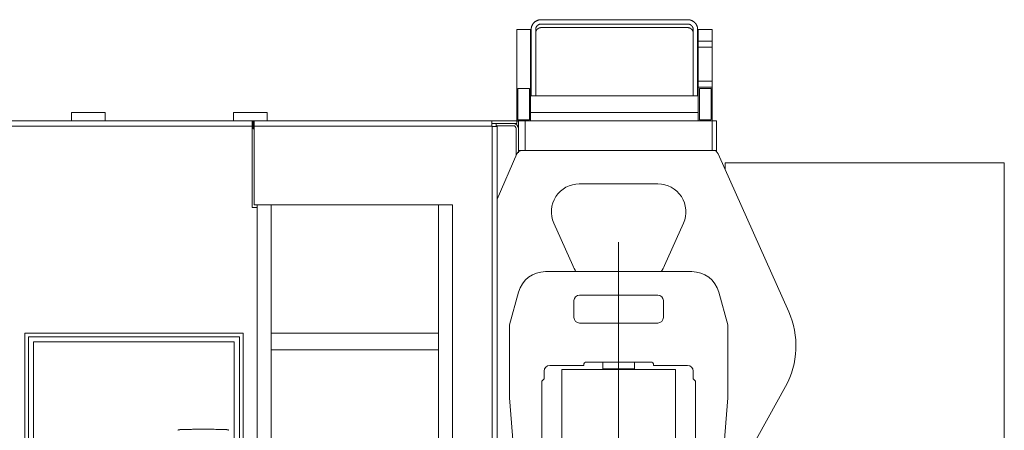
# Model space of a CAD drawing. Extents: x 0 to 59450, y 0 to 42050.
# Tile 181 of 256: x 37249 to 39011, y 21093 to 21828. Entities that reach past the tile are written whole.
import ezdxf

# ---------------------------------------------------------------- set-up
doc = ezdxf.new("R2010")
doc.units = 0
doc.header["$LTSCALE"] = 20
doc.header["$MEASUREMENT"] = 0
doc.layers.get('0').update_dxf_attribs({"linetype": 'CONTINUOUS'})

msp = doc.modelspace()

# ---------------------------------------------------------------- linework, layer by layer
at = {"color": 3, "linetype": 'Continuous', "lineweight": 13}
for p, q in [((38182.386, 21827.824), (38444.386, 21827.824)), ((38444.385, 21827.823), (38445.243, 21827.804)), ((38138.386, 21810.065), (38138.386, 21789.442)), ((38138.386, 21810.064), (38163.387, 21810.064)), ((38163.386, 21789.442), (38163.386, 21810.065)), ((38164.386, 21810.437), (38164.386, 21691.7)), ((38164.387, 21810.439), (38164.407, 21811.267)), ((38172.386, 21691.7), (38172.386, 21810.437)), ((38182.387, 21820.098), (38181.91, 21820.087)), ((38444.386, 21820.097), (38182.386, 21820.097)), ((38182.386, 21813.626), (38444.386, 21813.626)), ((38444.385, 21813.625), (38444.862, 21813.615)), ((38454.386, 21810.439), (38454.375, 21810.899)), ((38454.386, 21691.7), (38454.386, 21810.437)), ((38462.386, 21810.437), (38462.386, 21691.7)), ((38488.386, 21810.064), (38463.384, 21810.064)), ((38463.386, 21810.065), (38463.386, 21789.442)), ((38488.386, 21789.442), (38488.386, 21810.065)), ((38138.386, 21789.442), (38138.386, 21778.727)), ((38163.386, 21778.727), (38163.386, 21789.442)), ((38172.386, 21803.966), (38172.397, 21804.427)), ((38488.386, 21789.443), (38463.384, 21789.443)), ((38463.386, 21789.442), (38463.386, 21778.727)), ((38488.386, 21778.727), (38488.386, 21789.442)), ((38138.386, 21778.727), (38138.386, 21717.7)), ((38163.386, 21717.7), (38163.386, 21778.727)), ((38488.386, 21778.728), (38463.384, 21778.728)), ((38463.386, 21778.727), (38463.386, 21717.7)), ((38488.386, 21717.7), (38488.386, 21778.727)), ((38138.386, 21717.7), (38138.386, 21706.7)), ((38163.386, 21706.7), (38163.386, 21717.7)), ((38463.384, 21717.701), (38488.386, 21717.701)), ((38463.386, 21717.7), (38463.386, 21706.7)), ((38488.386, 21717.7), (38488.386, 21706.7)), ((38138.386, 21706.7), (38138.386, 21646.7)), ((38140.386, 21703.7), (38140.386, 21649.7)), ((38160.386, 21704.7), (38141.386, 21704.7)), ((38161.386, 21649.7), (38161.386, 21703.7)), ((38163.386, 21646.715), (38163.386, 21706.7)), ((38488.386, 21706.7), (38463.386, 21706.7)), ((38463.386, 21706.7), (38463.386, 21646.715)), ((38465.386, 21703.7), (38465.386, 21649.7)), ((38485.386, 21704.7), (38466.386, 21704.7)), ((38486.386, 21649.7), (38486.386, 21703.7)), ((38488.386, 21706.7), (38488.386, 21646.716)), ((38463.386, 21691.7), (38163.386, 21691.7)), ((37356.461, 21661.427), (37341.461, 21661.427)), ((37341.461, 21657.223), (37341.461, 21661.427)), ((37341.461, 21654.427), (37341.461, 21657.223)), ((37341.461, 21650.427), (37341.461, 21654.427)), ((37341.461, 21646.624), (37341.461, 21650.427)), ((37356.461, 21661.427), (37371.461, 21661.427)), ((37386.461, 21661.427), (37371.461, 21661.427)), ((37386.461, 21661.427), (37401.461, 21661.427)), ((37401.461, 21661.427), (37401.461, 21657.223)), ((37401.461, 21657.223), (37401.461, 21654.427)), ((37401.461, 21654.427), (37401.461, 21650.427)), ((37401.461, 21650.427), (37401.461, 21646.624)), ((37646.461, 21661.427), (37631.461, 21661.427)), ((37631.461, 21657.223), (37631.461, 21661.427)), ((37631.461, 21654.427), (37631.461, 21657.223)), ((37631.461, 21650.427), (37631.461, 21654.427)), ((37631.461, 21646.624), (37631.461, 21650.427)), ((37646.461, 21661.427), (37661.461, 21661.427)), ((37676.461, 21661.427), (37661.461, 21661.427)), ((37676.461, 21661.427), (37691.461, 21661.427)), ((37691.461, 21661.427), (37691.461, 21657.223)), ((37691.461, 21657.223), (37691.461, 21654.427)), ((37691.461, 21654.427), (37691.461, 21650.427)), ((37691.461, 21650.427), (37691.461, 21646.624)), ((38141.386, 21648.7), (38160.386, 21648.7)), ((38463.386, 21661.7), (38163.386, 21661.7)), ((38466.386, 21648.7), (38485.386, 21648.7)), ((36635.591, 21646.625), (37664.591, 21646.625)), ((36635.591, 21637.225), (37664.591, 21637.225)), ((37664.59, 21642.125), (37666.591, 21642.125)), ((37664.59, 21637.725), (37666.591, 21637.725)), ((37666.591, 21632.725), (37664.59, 21632.725)), ((37664.591, 21646.625), (37666.591, 21646.625)), ((37664.591, 21637.225), (37664.591, 21646.625)), ((37664.591, 21491.625), (37664.591, 21637.225)), ((37666.591, 21642.125), (37666.591, 21646.625)), ((37666.591, 21637.725), (37666.591, 21642.125)), ((37666.591, 21637.725), (37666.591, 21632.725)), ((37666.591, 21632.725), (37666.591, 21632.125)), ((37668.625, 21632.625), (37666.591, 21632.625)), ((37666.591, 21632.125), (37668.625, 21632.125)), ((37666.592, 21646.625), (37798.386, 21646.625)), ((37668.626, 21646.427), (38093.626, 21646.427)), ((37668.626, 21637.027), (37668.626, 21646.427)), ((37668.626, 21496.427), (37668.626, 21637.027)), ((37668.626, 21637.027), (38093.626, 21637.027)), ((37798.386, 21646.7), (38141.386, 21646.7)), ((37798.386, 21646.7), (37798.386, 21646.427)), ((37806.386, 21646.715), (38138.386, 21646.715)), ((37806.386, 21646.7), (37806.386, 21646.715)), ((38138.626, 21646.427), (38093.626, 21646.427)), ((38093.626, 21646.427), (38093.626, 21637.027)), ((38138.626, 21642.027), (38093.626, 21642.027)), ((38093.626, 21637.027), (38093.626, 21636.427)), ((38093.626, 21636.427), (38094.226, 21636.427)), ((38103.626, 21636.427), (38094.226, 21636.427)), ((38094.226, 21636.427), (38094.226, 20516.427)), ((38101.386, 21638.027), (38101.386, 21642.027)), ((38101.386, 21638.027), (38132.386, 21638.027)), ((38103.626, 20516.427), (38103.626, 21636.427)), ((38137.386, 21633.027), (38137.386, 21584.457)), ((38138.626, 21642.027), (38138.626, 21646.427)), ((38141.386, 21645.999), (38138.626, 21645.999)), ((38141.386, 21645.999), (38141.386, 21646.7)), ((38141.386, 21646.7), (38153.386, 21646.7)), ((38141.386, 21633.028), (38141.386, 21645.999)), ((38141.386, 21633.027), (38141.386, 21593.701)), ((38488.386, 21646.715), (38153.386, 21646.715)), ((38153.386, 21646.715), (38153.386, 21646.7)), ((38153.386, 21646.7), (38153.386, 21593.7)), ((38488.386, 21593.7), (38488.386, 21646.715)), ((38496.386, 21646.7), (38488.386, 21646.7)), ((38496.386, 21646.7), (38496.386, 21593.7)), ((38138.777, 21587.671), (38103.626, 21506.43)), ((38141.386, 21589.385), (38141.386, 21593.7)), ((38147.955, 21593.7), (38141.386, 21593.7)), ((38489.899, 21593.7), (38147.955, 21593.7)), ((38496.386, 21593.7), (38489.899, 21593.7)), ((38496.386, 21593.7), (38496.386, 21591.311)), ((38625.353, 21304.855), (38499.03, 21587.777)), ((38511.386, 21571.7), (39011.386, 21571.7)), ((38511.386, 21560.105), (38511.386, 21571.7)), ((39011.386, 21571.7), (39011.386, 20736.7)), ((38250.502, 21533.7), (38391.27, 21533.7)), ((37673.591, 21491.625), (37664.591, 21491.625)), ((38023.626, 21496.427), (37668.626, 21496.427)), ((37673.591, 20231.625), (37673.591, 21491.625)), ((37673.626, 20096.625), (37673.626, 21496.427)), ((37698.626, 20096.625), (37698.626, 21496.427)), ((37998.626, 20347.138), (37998.626, 21496.427)), ((38023.626, 20516.427), (38023.626, 21496.427)), ((38238.72, 21387.529), (38204.854, 21463.297)), ((38436.918, 21463.297), (38403.052, 21387.529)), ((38320.952, 21429.502), (38320.952, 20032.826)), ((38451.991, 21376.664), (38189.914, 21376.664)), ((38125.452, 21281.664), (38141.752, 21340.098)), ((38250.952, 21334.664), (38390.952, 21334.664)), ((38516.452, 21281.664), (38500.152, 21340.098)), ((38240.952, 21294.664), (38240.952, 21324.664)), ((38400.952, 21324.664), (38400.952, 21294.664)), ((38125.452, 21281.664), (38125.452, 21150.664)), ((38390.952, 21284.664), (38250.952, 21284.664)), ((38516.452, 21150.664), (38516.452, 21281.664)), ((37257.991, 21266.625), (37648.591, 21266.625)), ((37257.991, 20288.625), (37257.991, 21266.625)), ((37264.091, 21260.125), (37642.091, 21260.125)), ((37264.091, 20295.125), (37264.091, 21260.125)), ((37642.091, 21260.125), (37642.091, 20295.125)), ((37648.591, 21266.625), (37648.591, 20288.625)), ((37998.626, 21266.625), (37698.626, 21266.625)), ((37273.491, 21250.725), (37273.491, 20304.525)), ((37632.691, 21250.725), (37273.491, 21250.725)), ((37632.691, 20304.525), (37632.691, 21250.725)), ((37673.626, 21224.625), (37673.591, 21224.625)), ((37698.626, 21236.625), (37998.626, 21236.625)), ((38197.452, 21208.664), (38258.452, 21208.664)), ((38258.452, 21208.664), (38258.452, 21209.664)), ((38263.452, 21214.664), (38378.452, 21214.664)), ((38292.452, 21214.655), (38292.452, 21202.655)), ((38349.452, 21202.655), (38349.452, 21214.655)), ((38383.452, 21209.664), (38383.452, 21208.664)), ((38383.452, 21208.664), (38444.452, 21208.664)), ((38187.452, 21184.664), (38187.452, 21198.664)), ((38422.452, 21201.664), (38219.452, 21201.664)), ((38219.452, 21201.664), (38219.452, 20260.664)), ((38292.452, 21202.655), (38349.452, 21202.655)), ((38305.952, 21202.655), (38305.952, 21201.664)), ((38335.932, 21202.615), (38335.932, 21202.655)), ((38335.932, 21201.664), (38335.932, 21202.655)), ((38335.952, 21202.615), (38335.952, 21202.655)), ((38335.952, 21202.655), (38335.952, 21201.664)), ((38422.452, 20260.664), (38422.452, 21201.664)), ((38454.452, 21198.664), (38454.452, 21184.664)), ((37673.591, 21184.625), (37673.626, 21184.625)), ((38183.452, 21180.664), (38187.452, 21184.664)), ((38183.452, 20663.664), (38183.452, 21180.664)), ((38454.452, 21184.664), (38458.452, 21180.664)), ((38458.452, 21180.664), (38458.452, 20663.664)), ((38502.653, 20960.008), (38619.583, 21170.987)), ((38125.452, 21150.664), (38163.452, 20663.664)), ((38478.452, 20663.664), (38516.452, 21150.664)), ((37533.259, 21093.355), (37533.178, 21093.337)), ((37533.258, 21093.354), (37533.363, 21093.374)), ((37537.501, 21093.863), (37538.04, 21093.911)), ((37537.501, 21093.864), (37538.069, 21093.877)), ((37617.18, 21093.863), (37616.642, 21093.911)), ((37617.182, 21093.864), (37617.288, 21093.859)), ((37621.423, 21093.355), (37621.504, 21093.337))]:
    msp.add_line(p, q, dxfattribs=at)
for centre, radius, start, end in [((38182.109, 21809.814), 17.942, 127.698676, 130.821594), ((38182.096, 21809.846), 17.908, 124.601486, 127.729083), ((38181.979, 21809.982), 17.731, 121.385296, 124.538866), ((38182.236, 21809.674), 18.127, 118.509564, 121.57156), ((38182.715, 21808.779), 19.142, 115.623162, 118.491178), ((38182.119, 21809.803), 17.961, 112.248259, 115.322994), ((38181.3, 21811.743), 15.856, 108.641725, 112.16343), ((38182.658, 21808.964), 18.927, 107.082978, 109.846468), ((38188.739, 21789.597), 39.226, 106.061457, 107.263686), ((38181.563, 21811.47), 16.244, 99.477227, 103.08104), ((38181.339, 21813.093), 14.606, 93.652081, 99.659124), ((38184.267, 21790.867), 37.004, 92.912223, 95.98485), ((38444.446, 21810.204), 17.618, 84.575186, 87.409121), ((38444.339, 21808.93), 18.896, 81.925504, 84.617112), ((38444.26, 21808.346), 19.486, 79.283198, 81.936237), ((38444.303, 21808.878), 18.955, 76.345169, 79.113054), ((38444.335, 21809.014), 18.816, 73.514588, 76.339259), ((38444.312, 21809.053), 18.785, 70.549973, 73.413844), ((38444.308, 21809.045), 18.794, 67.654235, 70.54654), ((38444.336, 21809.212), 18.628, 64.594111, 67.539243), ((38444.368, 21809.274), 18.558, 61.624636, 64.602242), ((38444.404, 21809.416), 18.416, 58.49531, 61.513866), ((38444.45, 21809.481), 18.337, 55.46616, 58.510759), ((38444.503, 21809.617), 18.195, 52.283726, 55.360566), ((38444.578, 21809.705), 18.079, 49.199985, 52.300329), ((38180.268, 21810.499), 15.88, 174.189356, 177.227247), ((38181.438, 21810.393), 17.054, 171.348796, 174.232238), ((38182.002, 21810.312), 17.624, 168.527206, 171.365589), ((38181.578, 21810.344), 17.203, 165.395953, 168.351514), ((38181.529, 21810.361), 17.151, 162.400286, 165.408203), ((38181.582, 21810.309), 17.217, 159.24969, 162.28924), ((38181.695, 21810.273), 17.335, 156.213342, 159.270366), ((38181.659, 21810.254), 17.31, 153.008196, 156.106697), ((38181.733, 21810.224), 17.389, 149.917346, 153.032945), ((38181.738, 21810.186), 17.413, 146.675287, 149.815477), ((38181.828, 21810.141), 17.513, 143.56991, 146.716464), ((38181.85, 21810.094), 17.559, 140.327652, 143.486239), ((38181.92, 21810.052), 17.639, 137.210005, 140.369371), ((38181.933, 21810.006), 17.68, 133.965958, 137.129785), ((38182.024, 21809.944), 17.788, 130.888296, 134.037552), ((38190.924, 21809.426), 18.566, 173.584632, 176.872002), ((38179.818, 21810.995), 7.361, 169.664452, 176.066497), ((38182.176, 21803.895), 9.795, 168.526471, 171.364528), ((38180.699, 21810.859), 8.252, 166.013105, 169.82942), ((38181.938, 21803.913), 9.559, 165.391016, 168.346221), ((38181.911, 21803.92), 9.531, 162.387213, 165.394753), ((38191.855, 21806.937), 20.056, 161.574303, 162.844024), ((38182.056, 21810.232), 9.718, 158.835968, 161.745464), ((38181.941, 21803.894), 9.567, 159.252724, 162.291882), ((38180.708, 21810.949), 8.204, 156.420453, 160.105786), ((38182.004, 21803.873), 9.634, 156.208593, 159.265217), ((38181.779, 21810.461), 9.381, 153.109502, 156.306455), ((38181.983, 21803.863), 9.619, 153.009397, 156.107492), ((38182.388, 21810.087), 10.094, 149.81247, 152.775625), ((38182.024, 21803.846), 9.663, 149.91116, 153.026353), ((38182.002, 21810.3), 9.653, 146.614684, 149.75769), ((38182.029, 21803.824), 9.678, 146.67325, 149.813039), ((38181.927, 21810.387), 9.542, 143.586638, 146.799548), ((38182.077, 21803.8), 9.731, 143.564919, 146.711085), ((38182.083, 21810.254), 9.747, 140.340845, 143.50381), ((38182.089, 21803.773), 9.757, 140.323507, 143.481723), ((38182.182, 21810.171), 9.876, 137.201281, 140.335061), ((38182.13, 21803.751), 9.803, 137.216614, 140.375631), ((38182.195, 21810.14), 9.906, 133.984622, 137.121209), ((38182.135, 21803.726), 9.823, 133.963621, 137.127125), ((38182.236, 21810.108), 9.957, 130.900497, 134.027111), ((38182.186, 21803.691), 9.884, 130.888661, 134.037626), ((38182.28, 21810.026), 10.049, 127.686288, 130.785725), ((38182.233, 21803.618), 9.97, 127.694686, 130.817349), ((38182.325, 21809.98), 10.112, 124.650042, 127.725984), ((38182.226, 21803.637), 9.95, 124.605636, 127.733014), ((38182.352, 21809.902), 10.192, 121.484259, 124.527981), ((38182.161, 21803.712), 9.852, 121.386479, 124.539869), ((38182.38, 21809.868), 10.236, 118.499696, 121.517405), ((38182.303, 21803.541), 10.072, 118.507102, 121.568964), ((38182.397, 21809.788), 10.314, 115.397057, 118.373856), ((38182.569, 21803.043), 10.636, 115.617245, 118.485172), ((38182.239, 21803.615), 9.978, 112.255644, 115.330326), ((38182.417, 21809.757), 10.351, 112.476083, 115.420457), ((38182.43, 21809.661), 10.445, 109.451225, 112.342829), ((38181.783, 21804.69), 8.81, 108.635427, 112.157123), ((38182.429, 21809.665), 10.441, 106.590042, 109.453271), ((38182.539, 21803.148), 10.515, 107.092486, 109.856012), ((38182.417, 21809.645), 10.457, 103.670481, 106.494573), ((38185.915, 21792.387), 21.794, 106.058514, 107.260769), ((38181.929, 21804.54), 9.025, 99.476295, 103.080216), ((38182.434, 21809.569), 10.534, 100.895918, 103.663296), ((38182.459, 21809.275), 10.828, 98.07776, 100.730372), ((38181.804, 21805.443), 8.114, 93.648291, 99.655651), ((38182.413, 21809.601), 10.499, 95.385939, 98.077179), ((38183.431, 21793.094), 20.558, 92.91171, 95.984557), ((38182.354, 21810.308), 9.789, 92.598817, 95.432435), ((38443.337, 21799.563), 20.561, 84.005028, 87.077172), ((38444.42, 21803.838), 9.787, 84.579083, 87.41328), ((38444.361, 21803.129), 10.498, 81.935424, 84.627256), ((38444.966, 21811.912), 8.117, 80.332492, 86.338359), ((38444.315, 21802.806), 10.825, 79.280596, 81.933827), ((38444.841, 21811.011), 9.026, 76.908382, 80.511355), ((38444.338, 21803.102), 10.529, 76.33397, 79.102025), ((38444.359, 21803.175), 10.453, 73.526539, 76.351351), ((38440.85, 21798.853), 21.801, 72.727388, 73.929324), ((38444.232, 21809.618), 10.518, 70.144358, 72.907144), ((38444.343, 21803.196), 10.438, 70.546354, 73.410332), ((38444.988, 21811.16), 8.813, 67.843349, 71.364101), ((38444.342, 21803.192), 10.442, 67.656786, 70.54916), ((38444.53, 21810.082), 9.983, 64.664609, 67.738475), ((38444.358, 21803.285), 10.35, 64.593363, 67.538528), ((38444.376, 21803.321), 10.31, 61.62091, 64.598505), ((38444.202, 21809.514), 10.637, 61.510304, 64.377487), ((38444.466, 21810.01), 10.076, 58.422205, 61.483299), ((38444.395, 21803.397), 10.234, 58.496716, 61.515221), ((38444.609, 21810.181), 9.855, 55.460507, 58.613145), ((38444.421, 21803.435), 10.188, 55.465862, 58.510365), ((38444.544, 21810.107), 9.953, 52.267336, 55.394014), ((38444.449, 21803.509), 10.111, 52.279867, 55.356569), ((38444.537, 21810.088), 9.972, 49.182973, 52.304993), ((38444.493, 21803.558), 10.045, 49.207244, 52.307406), ((38444.583, 21810.161), 9.887, 45.954886, 49.103265), ((38444.538, 21803.638), 9.955, 45.972547, 49.099845), ((38444.636, 21810.196), 9.825, 42.873133, 46.036121), ((38444.58, 21803.67), 9.903, 42.885878, 46.023091), ((38444.642, 21810.221), 9.803, 39.631574, 42.790151), ((38444.589, 21803.7), 9.876, 39.657667, 42.792009), ((38444.682, 21810.242), 9.759, 36.526838, 39.684699), ((38444.69, 21803.782), 9.746, 36.504326, 39.667783), ((38444.694, 21810.273), 9.731, 33.280249, 36.426147), ((38444.846, 21803.916), 9.541, 33.200242, 36.413572), ((38444.744, 21810.295), 9.677, 30.192737, 33.332349), ((38444.769, 21803.831), 9.652, 30.227248, 33.370578), ((38444.748, 21810.318), 9.663, 26.97369, 30.088797), ((38444.385, 21803.615), 10.093, 27.224261, 30.187644), ((38444.79, 21810.335), 9.617, 23.897238, 26.99534), ((38444.991, 21803.99), 9.382, 23.688791, 26.885899), ((38444.768, 21810.344), 9.634, 20.734737, 23.791453), ((38446.064, 21804.476), 8.205, 19.904269, 23.589664), ((38444.833, 21810.365), 9.565, 17.72241, 20.761749), ((38444.714, 21803.761), 9.72, 18.250645, 21.160092), ((38444.861, 21810.395), 9.53, 14.594113, 17.601912), ((38434.916, 21800.469), 20.056, 17.143723, 18.413399), ((38446.071, 21804.386), 8.254, 10.1685, 13.984613), ((38444.836, 21810.385), 9.556, 11.656253, 14.611792), ((38444.599, 21810.368), 9.792, 8.63734, 11.475785), ((38446.951, 21804.523), 7.364, 3.932102, 10.333488), ((38444.914, 21810.412), 9.474, 5.775636, 8.659226), ((38445.566, 21810.47), 8.82, 2.785663, 5.8238), ((38444.662, 21809.849), 17.916, 45.976906, 49.104425), ((38444.735, 21809.906), 17.824, 42.879122, 46.016596), ((38444.755, 21809.961), 17.772, 39.658525, 42.793161), ((38444.937, 21810.11), 17.537, 36.501216, 39.665001), ((38445.215, 21810.35), 17.17, 33.195557, 36.409249), ((38445.079, 21810.197), 17.368, 30.228286, 33.371993), ((38444.383, 21809.808), 18.165, 27.219109, 30.182863), ((38445.479, 21810.482), 16.883, 23.687822, 26.885344), ((38447.408, 21811.359), 14.764, 19.894606, 23.580489), ((38444.981, 21810.071), 17.489, 18.247078, 21.156914), ((38427.35, 21804.143), 36.089, 17.149867, 18.419712), ((38447.419, 21811.198), 14.855, 10.156922, 13.973539), ((38449.006, 21811.441), 13.251, 3.929683, 10.331875), ((38429.015, 21808.618), 33.419, 3.122733, 6.410011), ((38181.211, 21804), 8.825, 174.190526, 177.228114), ((38181.859, 21803.939), 9.476, 171.341003, 174.224134), ((38435.842, 21802.951), 18.572, 3.1327, 6.419595), ((38141.386, 21703.7), 1, 89.999987, 180.00001), ((38160.386, 21703.7), 1, 359.99999, 450.00001), ((38466.386, 21703.7), 1, 89.999987, 180.00001), ((38485.386, 21703.7), 1, 359.99999, 450.00001), ((38141.386, 21649.7), 1, 179.99999, 270.00001), ((38160.386, 21649.7), 1, 269.99999, 360.00001), ((38466.386, 21649.7), 1, 179.99999, 270.00001), ((38485.386, 21649.7), 1, 269.99999, 360.00001), ((38132.386, 21633.027), 9, 0, 90), ((38132.386, 21633.027), 5, 0, 90), ((38147.955, 21583.7), 10, 90, 156.60268), ((38489.899, 21583.7), 10, 24.060447, 90), ((38250.502, 21483.7), 50, 90, 204.0832), ((38391.27, 21483.7), 50, 335.9168, 450), ((38320.886, 21424.254), 90, 204.0832, 211.92342), ((38320.886, 21424.254), 90, 328.07658, 335.9168), ((38189.914, 21326.664), 50, 90, 164.4137), ((38451.991, 21326.664), 50, 15.586304, 90), ((38250.952, 21324.664), 10, 90, 180), ((38390.952, 21324.664), 10, 0, 90), ((38250.952, 21294.664), 10, 180, 270), ((38390.952, 21294.664), 10, 270, 360), ((38488.386, 21243.7), 150, 331.00356, 384.06045), ((38197.452, 21198.664), 10, 90, 180), ((38263.452, 21209.664), 5, 90, 180), ((38378.452, 21209.664), 5, 0, 90), ((38444.452, 21198.664), 10, 0, 90), ((37533.827, 21090.414), 2.989, 134.151618, 135.730327), ((37533.841, 21090.397), 3.011, 132.539869, 134.109536), ((37533.851, 21090.385), 3.027, 130.969364, 132.529756), ((37533.861, 21090.373), 3.042, 129.413204, 130.966496), ((37533.868, 21090.36), 3.057, 127.815901, 129.362748), ((37533.875, 21090.355), 3.065, 126.315526, 127.857716), ((37533.878, 21090.346), 3.074, 124.717649, 126.25602), ((37533.882, 21090.341), 3.08, 123.183711, 124.719846), ((37533.881, 21090.34), 3.081, 121.63073, 123.165795), ((37533.882, 21090.339), 3.083, 120.100936, 121.636241), ((37533.879, 21090.342), 3.078, 118.540879, 120.077861), ((37533.877, 21090.349), 3.071, 117.037201, 118.576882), ((37533.872, 21090.353), 3.065, 115.439358, 116.983398), ((37533.869, 21090.364), 3.053, 113.927835, 115.477026), ((37533.861, 21090.374), 3.042, 112.317485, 113.873908), ((37533.857, 21090.393), 3.023, 110.813211, 112.376872), ((37533.85, 21090.405), 3.009, 109.191631, 110.763911), ((37533.845, 21090.426), 2.987, 107.643436, 109.226461), ((37533.834, 21090.455), 2.956, 106.025714, 107.625451), ((37533.832, 21090.467), 2.944, 104.44613, 106.051925), ((37533.834, 21090.452), 2.959, 102.806257, 104.403972), ((37539.141, 21063.625), 30.306, 92.081574, 101.19194), ((37538.935, 21064.754), 29.158, 100.80556, 101.015683), ((37538.94, 21064.711), 29.201, 100.590409, 100.800273), ((37538.932, 21064.741), 29.17, 100.375096, 100.585233), ((37538.909, 21064.853), 29.056, 100.159589, 100.370609), ((37538.893, 21064.961), 28.947, 99.953658, 100.165339), ((37538.878, 21065.033), 28.873, 99.73833, 99.950611), ((37538.863, 21065.127), 28.778, 99.526826, 99.739677), ((37538.846, 21065.182), 28.721, 99.297476, 99.511009), ((37538.836, 21065.306), 28.597, 99.10496, 99.319095), ((37538.816, 21065.357), 28.543, 98.865502, 99.080308), ((37538.805, 21065.452), 28.447, 98.658824, 98.874231), ((37538.789, 21065.557), 28.341, 98.441275, 98.657364), ((37538.779, 21065.625), 28.273, 98.226353, 98.443051), ((37538.764, 21065.703), 28.194, 98.000958, 98.218343), ((37538.751, 21065.796), 28.099, 97.783123, 98.001123), ((37538.737, 21065.873), 28.021, 97.557864, 97.776561), ((37538.731, 21065.939), 27.955, 97.343451, 97.562765), ((37538.714, 21066.066), 27.827, 97.121431, 97.341436), ((37538.706, 21066.107), 27.785, 96.895141, 97.115786), ((37538.689, 21066.238), 27.653, 96.672451, 96.893835), ((37538.684, 21066.271), 27.619, 96.446818, 96.668787), ((37538.673, 21066.383), 27.508, 96.228909, 96.451474), ((37538.664, 21066.466), 27.424, 96.004203, 96.227566), ((37538.645, 21066.589), 27.3, 95.768909, 95.993399), ((37538.646, 21066.608), 27.281, 95.550325, 95.774884), ((37538.651, 21066.536), 27.353, 95.321277, 95.545156), ((37538.621, 21066.836), 27.052, 95.090879, 95.317382), ((37538.567, 21067.425), 26.46, 94.854707, 95.086628), ((37538.625, 21066.805), 27.083, 94.641792, 94.867665), ((37538.758, 21065.149), 28.744, 94.427306, 94.638663), ((37538.56, 21067.543), 26.342, 94.164067, 94.398325), ((37538.274, 21071.344), 22.53, 93.860207, 94.140889), ((37538.688, 21066.053), 27.837, 93.764578, 93.977686), ((37541.769, 21019.511), 74.481, 93.706815, 93.778819), ((37538.312, 21071.135), 22.742, 93.120436, 93.423259), ((37538.182, 21073.636), 20.237, 92.614237, 93.138392), ((37539.926, 21039.729), 54.189, 92.565491, 92.821967), ((37577.341, 20012.625), 1082, 87.918425, 92.081575), ((37550.996, 20536.322), 557.705, 91.269675, 91.328095), ((37552.053, 20488.068), 605.97, 91.214807, 91.268563), ((37550.958, 20535.964), 558.062, 91.148228, 91.206587), ((37548.572, 20649.999), 444.002, 91.061925, 91.135287), ((37548.219, 20670.468), 423.53, 90.988608, 91.065514), ((37548.969, 20628.268), 465.737, 90.921379, 90.991326), ((37549.427, 20602.242), 491.767, 90.859753, 90.925997), ((37549.579, 20591.512), 502.498, 90.793807, 90.858647), ((37549.817, 20576.686), 517.325, 90.734429, 90.797398), ((37550.146, 20552.353), 541.661, 90.676132, 90.736293), ((37550.429, 20530.601), 563.415, 90.621002, 90.678829), ((37550.712, 20505.548), 588.47, 90.566709, 90.622083), ((37550.985, 20481.023), 612.996, 90.51644, 90.569598), ((37551.269, 20450.123), 643.897, 90.466247, 90.516863), ((37551.561, 20420.25), 673.772, 90.422044, 90.470415), ((37551.843, 20383.259), 710.764, 90.376969, 90.422822), ((37552.128, 20346.656), 747.368, 90.336727, 90.380342), ((37552.413, 20300.667), 793.358, 90.2967, 90.337787), ((37552.703, 20255.094), 838.931, 90.261561, 90.300415), ((37552.972, 20197.155), 896.871, 90.225507, 90.261857), ((37553.273, 20137.698), 956.328, 90.195422, 90.229512), ((37553.552, 20059), 1035.027, 90.164495, 90.195994), ((37553.832, 19983.432), 1110.595, 90.138379, 90.167734), ((37554.075, 19891.487), 1202.541, 90.11229, 90.139405), ((37554.261, 19821.862), 1272.166, 90.088869, 90.1145), ((37554.348, 19764.22), 1329.808, 90.064239, 90.088764), ((37554.462, 19701.891), 1392.138, 90.042655, 90.066077), ((37554.542, 19614.555), 1479.473, 90.02119, 90.043233), ((37554.609, 19530.23), 1563.798, 90.001656, 90.022507), ((37554.644, 19425.147), 1668.881, 89.983183, 90.002725), ((37554.67, 19318.948), 1775.08, 89.966655, 89.985028), ((37554.609, 19180.448), 1913.581, 89.950214, 89.967259), ((37600.035, 19176.417), 1917.611, 89.997536, 90.014543), ((37599.995, 19311.426), 1782.603, 89.977767, 89.996062), ((37600.028, 19415.741), 1678.288, 89.958069, 89.977497), ((37600.018, 19518.309), 1575.719, 89.934288, 89.954985), ((37600.118, 19602.19), 1491.838, 89.912556, 89.934413), ((37600.185, 19688.788), 1405.24, 89.886713, 89.909917), ((37600.296, 19749.878), 1344.15, 89.862024, 89.886282), ((37600.396, 19804.708), 1289.321, 89.835332, 89.860622), ((37600.558, 19877.003), 1217.026, 89.806362, 89.833149), ((37600.845, 19974.966), 1119.062, 89.774981, 89.804114), ((37601.096, 20053.045), 1040.982, 89.740619, 89.771932), ((37601.426, 20131.781), 962.246, 89.705142, 89.739023), ((37601.681, 20191.503), 902.524, 89.665705, 89.701822), ((37601.975, 20249.549), 844.476, 89.624121, 89.662713), ((37602.261, 20296.355), 797.67, 89.581757, 89.622621), ((37602.573, 20344.627), 749.397, 89.535122, 89.578619), ((37602.828, 20379.099), 714.924, 89.487584, 89.533163), ((37603.068, 20411.245), 682.777, 89.435868, 89.483568), ((37603.413, 20448.091), 645.93, 89.3838, 89.434284), ((37603.847, 20493.541), 600.477, 89.324267, 89.378639), ((37603.952, 20499.346), 594.671, 89.273029, 89.327711), ((37603.653, 20479.5), 614.519, 89.21603, 89.26863), ((37604.635, 20559.534), 534.48, 89.142541, 89.203984), ((37606.157, 20664.206), 429.797, 89.058312, 89.136507), ((37604.809, 20563.625), 530.386, 89.031878, 89.091377), ((37606.762, 20694.054), 399.944, 88.832993, 88.924583), ((37608.076, 20758.052), 335.932, 88.666713, 88.834667), ((37596.171, 20201.444), 892.667, 88.651333, 88.734101), ((37615.541, 21063.625), 30.306, 78.808055, 87.918427), ((37616.13, 21067.718), 26.166, 87.229282, 87.463391), ((37616.129, 21067.775), 26.109, 86.985556, 87.220003), ((37616.129, 21067.71), 26.175, 86.758373, 86.992504), ((37616.121, 21067.612), 26.273, 86.520456, 86.753547), ((37616.116, 21067.519), 26.366, 86.290788, 86.523113), ((37616.112, 21067.459), 26.427, 86.057621, 86.289258), ((37616.104, 21067.377), 26.508, 85.822572, 86.05356), ((37616.098, 21067.281), 26.605, 85.593067, 85.823282), ((37616.094, 21067.195), 26.691, 85.368992, 85.598532), ((37616.086, 21067.124), 26.762, 85.135319, 85.364112), ((37616.08, 21067.037), 26.849, 84.911319, 85.139449), ((37616.068, 21066.94), 26.947, 84.676843, 84.904225), ((37616.064, 21066.877), 27.01, 84.453424, 84.680143), ((37616.053, 21066.778), 27.11, 84.224407, 84.450384), ((37616.047, 21066.714), 27.174, 84.000692, 84.226013), ((37616.035, 21066.615), 27.274, 83.771823, 83.996409), ((37616.027, 21066.524), 27.366, 83.553759, 83.777689), ((37616.016, 21066.447), 27.443, 83.324482, 83.547671), ((37616.007, 21066.357), 27.534, 83.106589, 83.329141), ((37615.995, 21066.284), 27.607, 82.877071, 83.098928), ((37615.987, 21066.186), 27.706, 82.664724, 82.885896), ((37615.971, 21066.068), 27.824, 82.442031, 82.662372), ((37615.965, 21066.046), 27.848, 82.215706, 82.435561), ((37615.955, 21065.963), 27.931, 82.000164, 82.219687), ((37615.936, 21065.853), 28.043, 81.773609, 81.991965), ((37615.901, 21065.58), 28.317, 81.567727, 81.784076), ((37615.917, 21065.72), 28.177, 81.339271, 81.55683), ((37615.98, 21066.107), 27.784, 81.126194, 81.347364), ((37615.868, 21065.38), 28.52, 80.916001, 81.130371), ((37615.564, 21063.472), 30.453, 80.71819, 80.917928), ((37615.922, 21065.772), 28.125, 80.462884, 80.682404), ((37616.556, 21069.552), 24.292, 80.199277, 80.459595), ((37615.626, 21063.869), 30.05, 80.098896, 80.296453), ((37607.424, 21016.701), 77.927, 80.052861, 80.121753), ((37616.468, 21068.938), 24.913, 79.509564, 79.786139), ((37616.927, 21071.366), 22.442, 79.059825, 79.532977), ((37609.968, 21034.313), 60.142, 79.019046, 79.250211), ((37620.848, 21090.455), 2.956, 75.579684, 77.177382), ((37620.85, 21090.467), 2.944, 73.948081, 75.553863), ((37620.848, 21090.455), 2.956, 72.374553, 73.974282), ((37620.837, 21090.426), 2.987, 70.773541, 72.356561), ((37620.832, 21090.405), 3.009, 69.23609, 70.808368), ((37620.825, 21090.389), 3.026, 67.648662, 69.212325), ((37620.82, 21090.378), 3.038, 66.098857, 67.655285), ((37620.813, 21090.364), 3.053, 64.52297, 66.072169), ((37620.81, 21090.353), 3.065, 63.016598, 64.560646), ((37620.804, 21090.345), 3.075, 61.455464, 62.995156), ((37620.803, 21090.342), 3.078, 59.922132, 61.459127), ((37620.799, 21090.339), 3.083, 58.363752, 59.899071), ((37620.8, 21090.34), 3.081, 56.834197, 58.369278), ((37620.8, 21090.345), 3.077, 55.241358, 56.777508), ((37620.804, 21090.346), 3.074, 53.743972, 55.282359), ((37620.807, 21090.352), 3.068, 52.184123, 53.726329), ((37620.813, 21090.36), 3.057, 50.637244, 52.184107), ((37620.821, 21090.373), 3.042, 49.033497, 50.586803), ((37620.83, 21090.385), 3.027, 47.470237, 49.030643), ((37620.841, 21090.401), 3.008, 45.847806, 47.417484), ((37620.854, 21090.41), 2.992, 44.31384, 45.89256)]:
    msp.add_arc(centre, radius, start, end, dxfattribs=at)

doc.saveas('drawing.dxf')
